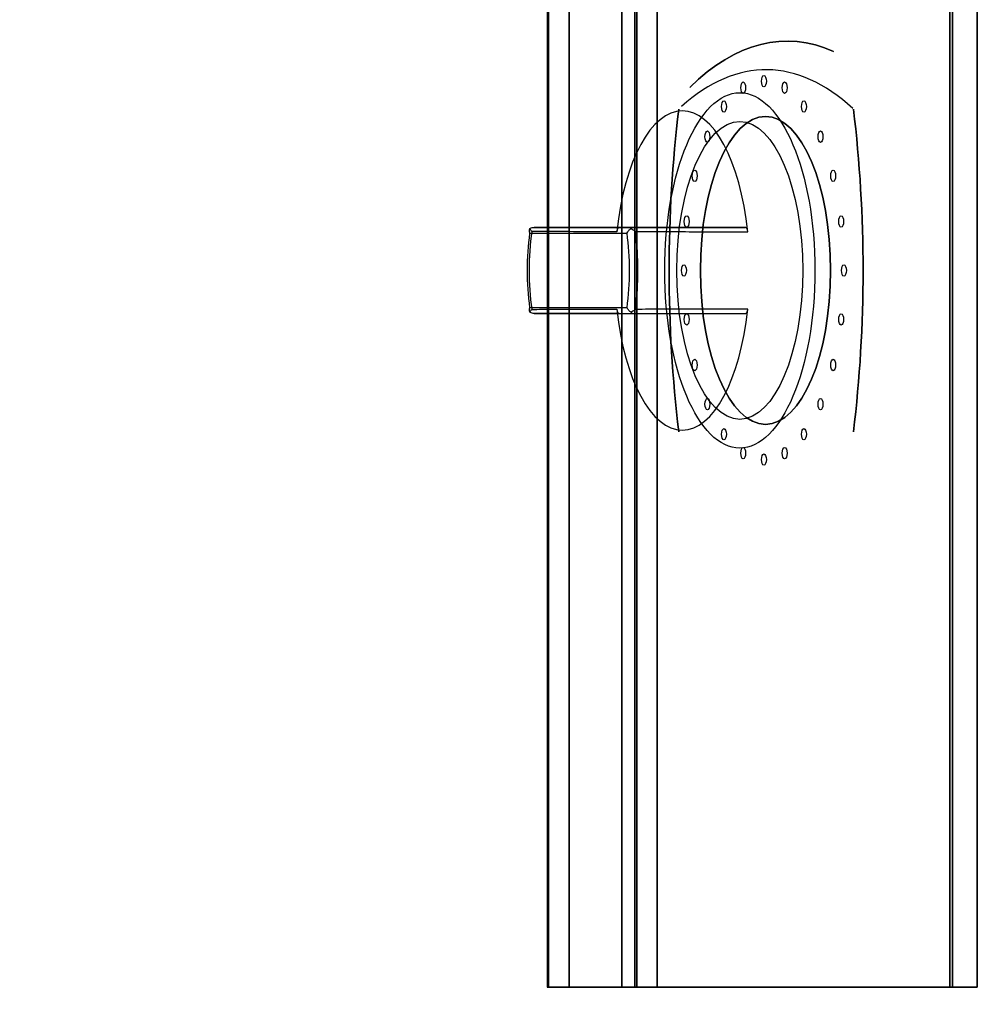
# Model space of a CAD drawing. Header units: millimetres. Extents: x -11575 to 52845, y -36266 to 23021.
# Tile 71 of 184: x 20337 to 20505, y 14213 to 14385. Entities that reach past the tile are written whole.
import ezdxf

# ---------------------------------------------------------------- set-up
doc = ezdxf.new("R2010")
doc.units = ezdxf.units.MM
doc.header["$MEASUREMENT"] = 0
doc.layers.add('GREY SCALE', color=9, linetype='Continuous', true_color=0x808080)
doc.layers.add('GREYSCALE', color=9, linetype='Continuous', lineweight=0, true_color=0x808080)
doc.layers.add('M-MEP-ELLG-TEXT', color=7, linetype='Continuous', lineweight=20)
doc.styles.add('Oswald Light', font='txt')
doc.dimstyles.new('MDS-50', dxfattribs={"dimtxt": 100, "dimasz": 100, "dimexe": 50, "dimexo": 50, "dimgap": 25, "dimtad": 1, "dimdec": 0, "dimtxsty": 'Oswald Light', "dimcen": 0, "dimdle": 1.5875, "dimazin": 0, "dimtfac": 1, "dimtdec": 0, "dimtix": 1, "dimtmove": 0, "dimatfit": 0, "dimfxl": 1, "dimfrac": 2, "dimtolj": 1, "dimarcsym": 0})

# ---------------------------------------------------------------- blocks, each defined once
blk = doc.blocks.new('FLOOR PLAN')
at = {"layer": 'GREYSCALE', "color": 0, "lineweight": -2, "ltscale": 0.25}
for p in [(20429.32, 15018.13), (20504.5, 14216.19)]:
    blk.add_line(p, (20429.32, 14216.19), dxfattribs=at)
at = {"layer": 'GREYSCALE', "color": 0, "lineweight": -2, "extrusion": (2.94688e-16, 1, -5.17558e-17)}
for p, q in [((20444.33, 14349.01, 784.98), (20427.04, 14349.01, 747.9)), ((20441.92, 14349.01, 734.75), (20463.97, 14349.01, 782.02))]:
    blk.add_line(p, q, dxfattribs=at)
at = {"layer": 'GREYSCALE', "color": 0, "lineweight": -2}
for p, q in [((20444.33, 14349.01, 784.98), (20427.04, 14349.01, 747.9)), ((20426.26, 14348.01, 748.61), (20443.29, 14348.01, 785.12)), ((20443.29, 14334.97, 785.12), (20426.26, 14334.97, 748.61)), ((20427.04, 14333.97, 747.9), (20444.33, 14333.97, 784.98))]:
    blk.add_line(p, q, dxfattribs=at)
at = {"layer": 'GREYSCALE', "color": 0, "lineweight": -2, "extrusion": (-0.906308, 2.88951e-16, 0.422618)}
for p, q in [((20441.92, 14349.01, 734.75), (20463.97, 14349.01, 782.02)), ((20426.26, 14348.01, 748.61), (20443.29, 14348.01, 785.12)), ((20443.29, 14334.97, 785.12), (20426.26, 14334.97, 748.61)), ((20441.92, 14333.97, 734.75), (20463.97, 14333.97, 782.02))]:
    blk.add_line(p, q, dxfattribs=at)
at = {"layer": 'GREYSCALE', "color": 0, "lineweight": -2, "extrusion": (-2.94688e-16, -1, 5.17558e-17)}
for p, q in [((20427.04, 14333.97, 747.9), (20444.33, 14333.97, 784.98)), ((20441.92, 14333.97, 734.75), (20463.97, 14333.97, 782.02))]:
    blk.add_line(p, q, dxfattribs=at)
at = {"layer": 'GREYSCALE', "color": 0, "lineweight": -2, "ltscale": 0.25, "extrusion": (-1.83697e-16, -1, -5.8436e-29)}
for p, q in [((20433.14, 14216.19, 879.93), (20499.67, 14216.19, 815.05)), ((20504.5, 14216.19, 902.18), (20442.35, 14216.19, 902.18)), ((20444.66, 14216.19, 692.4), (20444.66, 14216.19, 659.48)), ((20500.17, 14216.19, 812.22), (20444.98, 14216.19, 693.88)), ((20448.53, 14216.19, 655.99), (20504.5, 14216.19, 662.14)), ((20504.5, 14216.19, 662.14), (20504.5, 14216.19, 902.18))]:
    blk.add_line(p, q, dxfattribs=at)
at = {"layer": 'GREYSCALE', "color": 0, "lineweight": -2, "extrusion": (-0.906308, 2.88951e-16, 0.422618)}
for centre, radius in [((-14374.57, 9331.12, -18231.89), 1), ((-14373.44, 9322.56, -18231.89), 1), ((-14373.44, 9339.68, -18231.89), 1), ((-14341.49, 9331.12, -18227.24), 31.08), ((-14341.49, 9331.12, -18227.24), 31.08), ((-14370.14, 9314.58, -18231.89), 1), ((-14370.14, 9347.66, -18231.89), 1), ((-14341.49, 9331.12, -18232.19), 26.92), ((-14341.49, 9331.12, -18227.23), 26.04), ((-14341.49, 9331.12, -18227.23), 26.04), ((-14364.88, 9307.73, -18231.89), 1), ((-14364.88, 9354.51, -18231.89), 1), ((-14358.03, 9302.48, -18231.89), 1), ((-14358.03, 9359.77, -18231.89), 1), ((-14350.05, 9299.17, -18231.89), 1), ((-14350.05, 9363.08, -18231.89), 1), ((-14341.49, 9298.04, -18231.89), 1), ((-14341.49, 9364.2, -18231.89), 1), ((-14332.93, 9299.17, -18231.89), 1), ((-14332.93, 9363.08, -18231.89), 1), ((-14324.95, 9302.48, -18231.89), 1), ((-14324.95, 9359.77, -18231.89), 1), ((-14318.1, 9307.73, -18231.89), 1), ((-14318.1, 9354.51, -18231.89), 1), ((-14312.84, 9314.58, -18231.89), 1), ((-14312.84, 9347.66, -18231.89), 1), ((-14309.54, 9322.56, -18231.89), 1), ((-14308.41, 9331.12, -18231.89), 1), ((-14309.54, 9339.68, -18231.89), 1)]:
    blk.add_circle(centre, radius, dxfattribs=at)
at = {"layer": 'GREYSCALE', "color": 0, "lineweight": -2, "extrusion": (0.906308, -2.88951e-16, -0.422618)}
blk.add_circle((14341.49, 9331.12, 18232.19), 26.92, dxfattribs=at)
for centre, radius, start, end in [((14278.27, 9331.37, 18236.2), 103.32, 337.1764, 10.7814), ((14341.49, 9393.54, 18232.19), 102.27, 253.9912, 286.0091), ((14341.49, 9269.2, 18232.19), 102.27, 73.9909, 106.0088)]:
    blk.add_arc(centre, radius, start, end, dxfattribs=at)
at = {"layer": 'GREYSCALE', "color": 0, "lineweight": -2, "extrusion": (-0.906308, 2.88951e-16, 0.422618)}
for centre, radius, start, end in [((-14278.27, 9331.37, -18236.2), 103.32, 169.2186, 202.8236), ((-14278.27, 9331.37, -18232.19), 98.31, 158.6254, 200.8267), ((-14278.27, 9331.37, -18232.19), 98.31, 158.6254, 200.8267), ((-14341.49, 9393.54, -18232.19), 102.27, 253.9909, 286.0088), ((-14341.49, 9269.2, -18232.19), 102.27, 73.9912, 106.0091), ((-14341.49, 9331.12, -18216.15), 27.92, 103.9861, 256.0139), ((-14341.49, 9331.12, -18216.15), 27.92, 103.9861, 256.0139), ((-14341.49, 9331.12, -18196.1), 21.17, 252.0741, 287.9259), ((-14341.49, 9331.12, -18196.1), 21.17, 252.0741, 287.9259), ((-14341.49, 9331.12, -18197.1), 22.51, 252.3967, 287.6033), ((-14341.49, 9331.12, -18197.1), 22.51, 252.3967, 287.6033), ((-14341.49, 9331.12, -18196.1), 21.17, 72.0741, 107.9259), ((-14341.49, 9331.12, -18196.1), 21.17, 72.0741, 107.9259), ((-14341.49, 9331.12, -18197.1), 22.51, 72.3967, 107.6033), ((-14341.49, 9331.12, -18197.1), 22.51, 72.3967, 107.6033), ((-14341.49, 9331.12, -18216.15), 27.92, 283.9861, 76.0139), ((-14341.49, 9331.12, -18216.15), 27.92, 283.9861, 76.0139)]:
    blk.add_arc(centre, radius, start, end, dxfattribs=at)
at = {"layer": 'GREYSCALE', "color": 0, "lineweight": -2, "ltscale": 0.25, "extrusion": (1.20027e-31, -1, -1.83697e-16)}
blk.add_arc((20442.35, 889.15, -14216.19), 13.03, 90, 225, dxfattribs=at)
at = {"layer": 'GREYSCALE', "color": 0, "lineweight": -2, "ltscale": 0.25, "extrusion": (3.18439e-32, -1, -1.83697e-16)}
blk.add_arc((20448.16, 692.4, -14216.19), 3.51, 155, 180, dxfattribs=at)
at = {"layer": 'GREYSCALE', "color": 0, "lineweight": -2, "ltscale": 0.25, "extrusion": (0, -1, -1.83697e-16)}
blk.add_arc((20448.16, 659.48, -14216.19), 3.51, 180, 276, dxfattribs=at)
at = {"layer": 'GREYSCALE', "color": 0, "lineweight": -2, "ltscale": 0.25, "extrusion": (-1.21248e-32, -1, -1.83697e-16)}
blk.add_arc((20497.95, 813.29, -14216.19), 2.46, 334.2798, 45.7205, dxfattribs=at)
at = {"layer": 'GREYSCALE', "color": 0, "lineweight": -2}
for points, knots in [([(20426.3, 14348.81, 747.75), (20426.24, 14348.73, 747.86), (20426.21, 14348.64, 747.98), (20426.17, 14348.38, 748.28), (20426.19, 14348.21, 748.44), (20426.25, 14348.02, 748.59), (20426.26, 14348.01, 748.6), (20426.26, 14348.01, 748.6), (20426.26, 14348.01, 748.61), (20426.26, 14348.01, 748.61), (20426.26, 14348.01, 748.61), (20426.26, 14348.01, 748.61), (20426.26, 14348.01, 748.61), (20426.26, 14348.01, 748.61), (20426.26, 14348.01, 748.61), (20426.26, 14348.01, 748.61), (20426.26, 14348.01, 748.61), (20426.26, 14348.01, 748.61), (20426.26, 14348.01, 748.61), (20426.26, 14348.01, 748.61)], [-4.568979, -4.568979, -4.568979, -4.568979, -3.692516, -3.692516, -2.450743, -2.450743, -2.363662, -2.363662, -2.337548, -2.337548, -2.323475, -2.323475, -2.309, -2.309, -2.304181, -2.304181, -2.301314, -2.301314, -2.300178, -2.300178, -2.300178, -2.300178]), ([(20426.3, 14348.81, 747.75), (20426.24, 14348.73, 747.86), (20426.21, 14348.64, 747.98), (20426.17, 14348.38, 748.28), (20426.19, 14348.21, 748.44), (20426.25, 14348.02, 748.59), (20426.26, 14348.01, 748.6), (20426.26, 14348.01, 748.6), (20426.26, 14348.01, 748.61), (20426.26, 14348.01, 748.61), (20426.26, 14348.01, 748.61), (20426.26, 14348.01, 748.61), (20426.26, 14348.01, 748.61), (20426.26, 14348.01, 748.61), (20426.26, 14348.01, 748.61), (20426.26, 14348.01, 748.61), (20426.26, 14348.01, 748.61), (20426.26, 14348.01, 748.61), (20426.26, 14348.01, 748.61), (20426.26, 14348.01, 748.61)], [-4.568979, -4.568979, -4.568979, -4.568979, -3.692516, -3.692516, -2.450743, -2.450743, -2.363662, -2.363662, -2.337548, -2.337548, -2.323475, -2.323475, -2.309, -2.309, -2.304181, -2.304181, -2.301314, -2.301314, -2.300178, -2.300178, -2.300178, -2.300178]), ([(20426.3, 14348.81, 747.75), (20426.31, 14348.82, 747.75), (20426.33, 14348.82, 747.75), (20426.36, 14348.84, 747.76), (20426.37, 14348.85, 747.76), (20426.48, 14348.9, 747.78), (20426.59, 14348.94, 747.8), (20426.81, 14349, 747.85), (20426.92, 14349.01, 747.87), (20427.04, 14349.01, 747.9), (20427.04, 14349.01, 747.9), (20427.04, 14349.01, 747.9)], [0.6841371, 0.6841371, 0.6841371, 0.6841371, 0.7321349, 0.7321349, 0.7784099, 0.7784099, 1.1160869, 1.1160869, 1.4632126, 1.4632126, 1.4649667, 1.4649667, 1.4649667, 1.4649667]), ([(20426.3, 14348.81, 747.75), (20426.31, 14348.82, 747.75), (20426.33, 14348.82, 747.75), (20426.36, 14348.84, 747.76), (20426.37, 14348.85, 747.76), (20426.48, 14348.9, 747.78), (20426.59, 14348.94, 747.8), (20426.81, 14349, 747.85), (20426.92, 14349.01, 747.87), (20427.04, 14349.01, 747.9), (20427.04, 14349.01, 747.9), (20427.04, 14349.01, 747.9)], [0.6841371, 0.6841371, 0.6841371, 0.6841371, 0.7321349, 0.7321349, 0.7784099, 0.7784099, 1.1160869, 1.1160869, 1.4632126, 1.4632126, 1.4649667, 1.4649667, 1.4649667, 1.4649667]), ([(20426.61, 14348.3, 746.99), (20426.61, 14348.3, 746.99), (20426.61, 14348.3, 746.99), (20426.61, 14348.3, 747), (20426.61, 14348.3, 747), (20426.61, 14348.3, 747), (20426.61, 14348.3, 747), (20426.61, 14348.3, 747), (20426.61, 14348.3, 747), (20426.61, 14348.31, 747), (20426.61, 14348.31, 747), (20426.61, 14348.31, 747), (20426.6, 14348.32, 747.01), (20426.6, 14348.33, 747.02), (20426.59, 14348.34, 747.03), (20426.58, 14348.36, 747.05), (20426.57, 14348.37, 747.07), (20426.53, 14348.42, 747.12), (20426.51, 14348.45, 747.16), (20426.46, 14348.53, 747.27), (20426.42, 14348.59, 747.35), (20426.35, 14348.7, 747.53), (20426.32, 14348.76, 747.64), (20426.3, 14348.81, 747.75)], [0, 0, 0, 0, 0.0007562, 0.0007562, 0.0015191, 0.0015191, 0.003065, 0.003065, 0.0062678, 0.0062678, 0.0131942, 0.0131942, 0.027317, 0.027317, 0.0517791, 0.0517791, 0.0965418, 0.0965418, 0.1826488, 0.1826488, 0.3519012, 0.3519012, 0.5581583, 0.5581583, 0.5581583, 0.5581583]), ([(20426.61, 14348.3, 746.99), (20426.61, 14348.3, 746.99), (20426.61, 14348.3, 746.99), (20426.61, 14348.3, 747), (20426.61, 14348.3, 747), (20426.61, 14348.3, 747), (20426.61, 14348.3, 747), (20426.61, 14348.3, 747), (20426.61, 14348.3, 747), (20426.61, 14348.31, 747), (20426.61, 14348.31, 747), (20426.61, 14348.31, 747), (20426.6, 14348.32, 747.01), (20426.6, 14348.33, 747.02), (20426.59, 14348.34, 747.03), (20426.58, 14348.36, 747.05), (20426.57, 14348.37, 747.07), (20426.53, 14348.42, 747.12), (20426.51, 14348.45, 747.16), (20426.46, 14348.53, 747.27), (20426.42, 14348.59, 747.35), (20426.35, 14348.7, 747.53), (20426.32, 14348.76, 747.64), (20426.3, 14348.81, 747.75)], [0, 0, 0, 0, 0.0007562, 0.0007562, 0.0015191, 0.0015191, 0.003065, 0.003065, 0.0062678, 0.0062678, 0.0131942, 0.0131942, 0.027317, 0.027317, 0.0517791, 0.0517791, 0.0965418, 0.0965418, 0.1826488, 0.1826488, 0.3519012, 0.3519012, 0.5581583, 0.5581583, 0.5581583, 0.5581583]), ([(20427.04, 14349.01, 747.9), (20428.29, 14349.01, 746.78), (20429.55, 14349.01, 745.67), (20432.47, 14349.01, 743.08), (20434.13, 14349.01, 741.62), (20436.83, 14349.01, 739.23), (20437.87, 14349.01, 738.32), (20439.43, 14349.01, 736.95), (20439.95, 14349.01, 736.49), (20440.95, 14349.01, 735.61), (20441.44, 14349.01, 735.18), (20441.92, 14349.01, 734.75)], [0.767144, 0.767144, 0.767144, 0.767144, 5.800119, 5.800119, 12.428827, 12.428827, 16.57177, 16.57177, 18.643241, 18.643241, 20.57812, 20.57812, 20.57812, 20.57812]), ([(20427.04, 14349.01, 747.9), (20428.29, 14349.01, 746.78), (20429.55, 14349.01, 745.67), (20432.47, 14349.01, 743.08), (20434.13, 14349.01, 741.62), (20436.83, 14349.01, 739.23), (20437.87, 14349.01, 738.32), (20439.43, 14349.01, 736.95), (20439.95, 14349.01, 736.49), (20440.95, 14349.01, 735.61), (20441.44, 14349.01, 735.18), (20441.92, 14349.01, 734.75)], [0.767144, 0.767144, 0.767144, 0.767144, 5.800119, 5.800119, 12.428827, 12.428827, 16.57177, 16.57177, 18.643241, 18.643241, 20.57812, 20.57812, 20.57812, 20.57812]), ([(20441.92, 14349.01, 734.75), (20441.88, 14349.01, 734.66), (20441.84, 14348.99, 734.57), (20441.76, 14348.94, 734.4), (20441.72, 14348.9, 734.31), (20441.63, 14348.78, 734.13), (20441.59, 14348.69, 734.05), (20441.53, 14348.48, 733.91), (20441.5, 14348.36, 733.86), (20441.49, 14348.24, 733.83)], [0, 0, 0, 0, 0.299964, 0.299964, 0.59828, 0.59828, 0.9918, 0.9918, 1.371361, 1.371361, 1.371361, 1.371361]), ([(20441.92, 14349.01, 734.75), (20441.88, 14349.01, 734.66), (20441.84, 14348.99, 734.57), (20441.76, 14348.94, 734.4), (20441.72, 14348.9, 734.31), (20441.63, 14348.78, 734.13), (20441.59, 14348.69, 734.05), (20441.53, 14348.48, 733.91), (20441.5, 14348.36, 733.86), (20441.49, 14348.24, 733.83)], [0, 0, 0, 0, 0.299964, 0.299964, 0.59828, 0.59828, 0.9918, 0.9918, 1.371361, 1.371361, 1.371361, 1.371361]), ([(20443.29, 14348.01, 785.12), (20443.29, 14348.01, 785.12), (20443.29, 14348.01, 785.12), (20443.29, 14348.01, 785.12), (20443.29, 14348.01, 785.12), (20443.29, 14348.01, 785.12), (20443.29, 14348.01, 785.12), (20443.29, 14348.01, 785.12), (20443.29, 14348.01, 785.12), (20443.29, 14348.01, 785.12), (20443.29, 14348.01, 785.12), (20443.29, 14348.02, 785.12), (20443.3, 14348.05, 785.15), (20443.36, 14348.18, 785.26), (20443.42, 14348.29, 785.33), (20443.6, 14348.51, 785.49), (20443.72, 14348.64, 785.56), (20443.9, 14348.76, 785.62), (20443.94, 14348.79, 785.63), (20443.97, 14348.81, 785.64)], [-2.013428, -2.013428, -2.013428, -2.013428, -2.012552, -2.012552, -2.009969, -2.009969, -2.005723, -2.005723, -1.993988, -1.993988, -1.958227, -1.958227, -1.803737, -1.803737, -1.39494, -1.39494, -0.837587, -0.837587, -0.714094, -0.714094, -0.714094, -0.714094]), ([(20443.29, 14348.01, 785.12), (20443.29, 14348.01, 785.12), (20443.29, 14348.01, 785.12), (20443.29, 14348.01, 785.12), (20443.29, 14348.01, 785.12), (20443.29, 14348.01, 785.12), (20443.29, 14348.01, 785.12), (20443.29, 14348.01, 785.12), (20443.29, 14348.01, 785.12), (20443.29, 14348.01, 785.12), (20443.29, 14348.01, 785.12), (20443.29, 14348.02, 785.12), (20443.3, 14348.05, 785.15), (20443.36, 14348.18, 785.26), (20443.42, 14348.29, 785.33), (20443.6, 14348.51, 785.49), (20443.72, 14348.64, 785.56), (20443.9, 14348.76, 785.62), (20443.94, 14348.79, 785.63), (20443.97, 14348.81, 785.64)], [-2.013428, -2.013428, -2.013428, -2.013428, -2.012552, -2.012552, -2.009969, -2.009969, -2.005723, -2.005723, -1.993988, -1.993988, -1.958227, -1.958227, -1.803737, -1.803737, -1.39494, -1.39494, -0.837587, -0.837587, -0.714094, -0.714094, -0.714094, -0.714094]), ([(20444.33, 14349.01, 784.98), (20444.33, 14349.01, 784.98), (20444.33, 14349.01, 784.98), (20444.27, 14349.01, 785.08), (20444.21, 14348.99, 785.19), (20444.11, 14348.94, 785.39), (20444.05, 14348.9, 785.48), (20443.99, 14348.84, 785.6), (20443.98, 14348.82, 785.62), (20443.97, 14348.81, 785.64)], [-0.0017633, -0.0017633, -0.0017633, -0.0017633, 0, 0, 0.3544407, 0.3544407, 0.6989598, 0.6989598, 0.783168, 0.783168, 0.783168, 0.783168]), ([(20444.33, 14349.01, 784.98), (20444.33, 14349.01, 784.98), (20444.33, 14349.01, 784.98), (20444.27, 14349.01, 785.08), (20444.21, 14348.99, 785.19), (20444.11, 14348.94, 785.39), (20444.05, 14348.9, 785.48), (20443.99, 14348.84, 785.6), (20443.98, 14348.82, 785.62), (20443.97, 14348.81, 785.64)], [-0.0017633, -0.0017633, -0.0017633, -0.0017633, 0, 0, 0.3544407, 0.3544407, 0.6989598, 0.6989598, 0.783168, 0.783168, 0.783168, 0.783168]), ([(20443.97, 14348.81, 785.64), (20444.04, 14348.77, 785.67), (20444.11, 14348.74, 785.71), (20444.27, 14348.64, 785.78), (20444.37, 14348.57, 785.81), (20444.52, 14348.48, 785.84), (20444.57, 14348.44, 785.85), (20444.64, 14348.39, 785.87), (20444.67, 14348.37, 785.87), (20444.7, 14348.34, 785.88), (20444.71, 14348.33, 785.88), (20444.73, 14348.32, 785.88), (20444.73, 14348.32, 785.88), (20444.74, 14348.31, 785.88), (20444.74, 14348.31, 785.88), (20444.74, 14348.3, 785.88), (20444.74, 14348.3, 785.88), (20444.74, 14348.3, 785.88)], [0.8289705, 0.8289705, 0.8289705, 0.8289705, 1.0570419, 1.0570419, 1.3691091, 1.3691091, 1.5284326, 1.5284326, 1.6112916, 1.6112916, 1.6500585, 1.6500585, 1.6707993, 1.6707993, 1.6821461, 1.6821461, 1.694108, 1.694108, 1.694108, 1.694108]), ([(20443.97, 14348.81, 785.64), (20444.04, 14348.77, 785.67), (20444.11, 14348.74, 785.71), (20444.27, 14348.64, 785.78), (20444.37, 14348.57, 785.81), (20444.52, 14348.48, 785.84), (20444.57, 14348.44, 785.85), (20444.64, 14348.39, 785.87), (20444.67, 14348.37, 785.87), (20444.7, 14348.34, 785.88), (20444.71, 14348.33, 785.88), (20444.73, 14348.32, 785.88), (20444.73, 14348.32, 785.88), (20444.74, 14348.31, 785.88), (20444.74, 14348.31, 785.88), (20444.74, 14348.3, 785.88), (20444.74, 14348.3, 785.88), (20444.74, 14348.3, 785.88)], [0.8289705, 0.8289705, 0.8289705, 0.8289705, 1.0570419, 1.0570419, 1.3691091, 1.3691091, 1.5284326, 1.5284326, 1.6112916, 1.6112916, 1.6500585, 1.6500585, 1.6707993, 1.6707993, 1.6821461, 1.6821461, 1.694108, 1.694108, 1.694108, 1.694108]), ([(20463.97, 14349.01, 782.02), (20462.64, 14349.01, 782.23), (20461.32, 14349.01, 782.43), (20459.31, 14349.01, 782.73), (20458.63, 14349.01, 782.84), (20456.85, 14349.01, 783.11), (20455.75, 14349.01, 783.27), (20452.91, 14349.01, 783.7), (20451.15, 14349.01, 783.96), (20447.71, 14349.01, 784.48), (20446.02, 14349.01, 784.73), (20444.33, 14349.01, 784.98)], [12.565421, 12.565421, 12.565421, 12.565421, 16.570697, 16.570697, 18.642034, 18.642034, 21.956173, 21.956173, 27.258796, 27.258796, 32.376399, 32.376399, 32.376399, 32.376399]), ([(20463.97, 14349.01, 782.02), (20462.64, 14349.01, 782.23), (20461.32, 14349.01, 782.43), (20459.31, 14349.01, 782.73), (20458.63, 14349.01, 782.84), (20456.85, 14349.01, 783.11), (20455.75, 14349.01, 783.27), (20452.91, 14349.01, 783.7), (20451.15, 14349.01, 783.96), (20447.71, 14349.01, 784.48), (20446.02, 14349.01, 784.73), (20444.33, 14349.01, 784.98)], [12.565421, 12.565421, 12.565421, 12.565421, 16.570697, 16.570697, 18.642034, 18.642034, 21.956173, 21.956173, 27.258796, 27.258796, 32.376399, 32.376399, 32.376399, 32.376399]), ([(20464.39, 14348.24, 782.95), (20464.39, 14348.33, 782.93), (20464.37, 14348.41, 782.9), (20464.33, 14348.56, 782.82), (20464.31, 14348.64, 782.77), (20464.24, 14348.8, 782.62), (20464.19, 14348.87, 782.51), (20464.08, 14348.98, 782.28), (20464.02, 14349.01, 782.15), (20463.97, 14349.01, 782.02)], [0, 0, 0, 0, 0.267044, 0.267044, 0.536426, 0.536426, 0.950116, 0.950116, 1.373248, 1.373248, 1.373248, 1.373248]), ([(20464.39, 14348.24, 782.95), (20464.39, 14348.33, 782.93), (20464.37, 14348.41, 782.9), (20464.33, 14348.56, 782.82), (20464.31, 14348.64, 782.77), (20464.24, 14348.8, 782.62), (20464.19, 14348.87, 782.51), (20464.08, 14348.98, 782.28), (20464.02, 14349.01, 782.15), (20463.97, 14349.01, 782.02)], [0, 0, 0, 0, 0.267044, 0.267044, 0.536426, 0.536426, 0.950116, 0.950116, 1.373248, 1.373248, 1.373248, 1.373248]), ([(20441.49, 14348.24, 733.83), (20440.94, 14348.24, 734.32), (20440.38, 14348.24, 734.81), (20439.3, 14348.25, 735.76), (20438.78, 14348.25, 736.22), (20437.23, 14348.25, 737.59), (20436.19, 14348.26, 738.51), (20433.49, 14348.27, 740.89), (20431.83, 14348.27, 742.36), (20428.98, 14348.29, 744.88), (20427.8, 14348.29, 745.94), (20426.61, 14348.3, 746.99)], [-20.862973, -20.862973, -20.862973, -20.862973, -18.643241, -18.643241, -16.57177, -16.57177, -12.428827, -12.428827, -5.800119, -5.800119, -1.046163, -1.046163, -1.046163, -1.046163]), ([(20441.49, 14348.24, 733.83), (20440.94, 14348.24, 734.32), (20440.38, 14348.24, 734.81), (20439.3, 14348.25, 735.76), (20438.78, 14348.25, 736.22), (20437.23, 14348.25, 737.59), (20436.19, 14348.26, 738.51), (20433.49, 14348.27, 740.89), (20431.83, 14348.27, 742.36), (20428.98, 14348.29, 744.88), (20427.8, 14348.29, 745.94), (20426.61, 14348.3, 746.99)], [-20.862973, -20.862973, -20.862973, -20.862973, -18.643241, -18.643241, -16.57177, -16.57177, -12.428827, -12.428827, -5.800119, -5.800119, -1.046163, -1.046163, -1.046163, -1.046163]), ([(20444.74, 14348.3, 785.88), (20446.34, 14348.29, 785.65), (20447.94, 14348.29, 785.41), (20451.3, 14348.28, 784.92), (20453.05, 14348.27, 784.66), (20455.9, 14348.26, 784.23), (20456.99, 14348.26, 784.06), (20458.77, 14348.25, 783.8), (20459.46, 14348.25, 783.69), (20461.51, 14348.25, 783.38), (20462.88, 14348.24, 783.18), (20464.3, 14348.24, 782.96), (20464.35, 14348.24, 782.95), (20464.39, 14348.24, 782.95)], [-32.09738, -32.09738, -32.09738, -32.09738, -27.258796, -27.258796, -21.956173, -21.956173, -18.642034, -18.642034, -16.570697, -16.570697, -12.428022, -12.428022, -12.280567, -12.280567, -12.280567, -12.280567]), ([(20444.74, 14348.3, 785.88), (20446.34, 14348.29, 785.65), (20447.94, 14348.29, 785.41), (20451.3, 14348.28, 784.92), (20453.05, 14348.27, 784.66), (20455.9, 14348.26, 784.23), (20456.99, 14348.26, 784.06), (20458.77, 14348.25, 783.8), (20459.46, 14348.25, 783.69), (20461.51, 14348.25, 783.38), (20462.88, 14348.24, 783.18), (20464.3, 14348.24, 782.96), (20464.35, 14348.24, 782.95), (20464.39, 14348.24, 782.95)], [-32.09738, -32.09738, -32.09738, -32.09738, -27.258796, -27.258796, -21.956173, -21.956173, -18.642034, -18.642034, -16.570697, -16.570697, -12.428022, -12.428022, -12.280567, -12.280567, -12.280567, -12.280567]), ([(20426.26, 14334.97, 748.61), (20426.26, 14334.97, 748.61), (20426.26, 14334.97, 748.61), (20426.26, 14334.97, 748.61), (20426.26, 14334.97, 748.61), (20426.26, 14334.97, 748.61), (20426.26, 14334.97, 748.61), (20426.26, 14334.97, 748.61), (20426.26, 14334.97, 748.61), (20426.26, 14334.97, 748.61), (20426.26, 14334.97, 748.61), (20426.26, 14334.96, 748.6), (20426.25, 14334.94, 748.57), (20426.2, 14334.8, 748.45), (20426.18, 14334.7, 748.36), (20426.18, 14334.47, 748.13), (20426.2, 14334.34, 747.99), (20426.27, 14334.22, 747.81), (20426.29, 14334.19, 747.78), (20426.3, 14334.17, 747.75)], [-2.013835, -2.013835, -2.013835, -2.013835, -2.012593, -2.012593, -2.009935, -2.009935, -2.006101, -2.006101, -1.99429, -1.99429, -1.958405, -1.958405, -1.803523, -1.803523, -1.394904, -1.394904, -0.837569, -0.837569, -0.714146, -0.714146, -0.714146, -0.714146]), ([(20426.26, 14334.97, 748.61), (20426.26, 14334.97, 748.61), (20426.26, 14334.97, 748.61), (20426.26, 14334.97, 748.61), (20426.26, 14334.97, 748.61), (20426.26, 14334.97, 748.61), (20426.26, 14334.97, 748.61), (20426.26, 14334.97, 748.61), (20426.26, 14334.97, 748.61), (20426.26, 14334.97, 748.61), (20426.26, 14334.97, 748.61), (20426.26, 14334.96, 748.6), (20426.25, 14334.94, 748.57), (20426.2, 14334.8, 748.45), (20426.18, 14334.7, 748.36), (20426.18, 14334.47, 748.13), (20426.2, 14334.34, 747.99), (20426.27, 14334.22, 747.81), (20426.29, 14334.19, 747.78), (20426.3, 14334.17, 747.75)], [-2.013835, -2.013835, -2.013835, -2.013835, -2.012593, -2.012593, -2.009935, -2.009935, -2.006101, -2.006101, -1.99429, -1.99429, -1.958405, -1.958405, -1.803523, -1.803523, -1.394904, -1.394904, -0.837569, -0.837569, -0.714146, -0.714146, -0.714146, -0.714146]), ([(20426.3, 14334.17, 747.75), (20426.32, 14334.21, 747.67), (20426.34, 14334.25, 747.6), (20426.39, 14334.34, 747.42), (20426.43, 14334.41, 747.33), (20426.49, 14334.5, 747.19), (20426.52, 14334.54, 747.15), (20426.56, 14334.59, 747.08), (20426.57, 14334.61, 747.06), (20426.59, 14334.64, 747.03), (20426.59, 14334.65, 747.02), (20426.6, 14334.66, 747.01), (20426.6, 14334.66, 747.01), (20426.61, 14334.67, 747), (20426.61, 14334.67, 747), (20426.61, 14334.68, 747), (20426.61, 14334.68, 747), (20426.61, 14334.68, 746.99)], [0.8289705, 0.8289705, 0.8289705, 0.8289705, 1.0570419, 1.0570419, 1.3691091, 1.3691091, 1.5284326, 1.5284326, 1.6112916, 1.6112916, 1.6500585, 1.6500585, 1.6707993, 1.6707993, 1.6821461, 1.6821461, 1.694108, 1.694108, 1.694108, 1.694108]), ([(20426.3, 14334.17, 747.75), (20426.32, 14334.21, 747.67), (20426.34, 14334.25, 747.6), (20426.39, 14334.34, 747.42), (20426.43, 14334.41, 747.33), (20426.49, 14334.5, 747.19), (20426.52, 14334.54, 747.15), (20426.56, 14334.59, 747.08), (20426.57, 14334.61, 747.06), (20426.59, 14334.64, 747.03), (20426.59, 14334.65, 747.02), (20426.6, 14334.66, 747.01), (20426.6, 14334.66, 747.01), (20426.61, 14334.67, 747), (20426.61, 14334.67, 747), (20426.61, 14334.68, 747), (20426.61, 14334.68, 747), (20426.61, 14334.68, 746.99)], [0.8289705, 0.8289705, 0.8289705, 0.8289705, 1.0570419, 1.0570419, 1.3691091, 1.3691091, 1.5284326, 1.5284326, 1.6112916, 1.6112916, 1.6500585, 1.6500585, 1.6707993, 1.6707993, 1.6821461, 1.6821461, 1.694108, 1.694108, 1.694108, 1.694108]), ([(20427.04, 14333.97, 747.9), (20427.04, 14333.97, 747.9), (20427.04, 14333.97, 747.9), (20426.92, 14333.97, 747.87), (20426.8, 14333.99, 747.85), (20426.58, 14334.04, 747.8), (20426.47, 14334.08, 747.78), (20426.35, 14334.14, 747.76), (20426.32, 14334.16, 747.75), (20426.3, 14334.17, 747.75)], [-0.0017633, -0.0017633, -0.0017633, -0.0017633, 0, 0, 0.3544407, 0.3544407, 0.6989598, 0.6989598, 0.783168, 0.783168, 0.783168, 0.783168]), ([(20427.04, 14333.97, 747.9), (20427.04, 14333.97, 747.9), (20427.04, 14333.97, 747.9), (20426.92, 14333.97, 747.87), (20426.8, 14333.99, 747.85), (20426.58, 14334.04, 747.8), (20426.47, 14334.08, 747.78), (20426.35, 14334.14, 747.76), (20426.32, 14334.16, 747.75), (20426.3, 14334.17, 747.75)], [-0.0017633, -0.0017633, -0.0017633, -0.0017633, 0, 0, 0.3544407, 0.3544407, 0.6989598, 0.6989598, 0.783168, 0.783168, 0.783168, 0.783168]), ([(20426.61, 14334.68, 746.99), (20427.82, 14334.69, 745.92), (20429.03, 14334.69, 744.85), (20431.56, 14334.71, 742.6), (20432.89, 14334.71, 741.42), (20435.05, 14334.72, 739.52), (20435.88, 14334.72, 738.78), (20437.23, 14334.73, 737.59), (20437.74, 14334.73, 737.13), (20439.3, 14334.73, 735.76), (20440.34, 14334.74, 734.84), (20441.42, 14334.74, 733.9), (20441.45, 14334.74, 733.86), (20441.49, 14334.74, 733.83)], [-32.09738, -32.09738, -32.09738, -32.09738, -27.260564, -27.260564, -21.957597, -21.957597, -18.643243, -18.643243, -16.571772, -16.571772, -12.428829, -12.428829, -12.280567, -12.280567, -12.280567, -12.280567]), ([(20426.61, 14334.68, 746.99), (20427.82, 14334.69, 745.92), (20429.03, 14334.69, 744.85), (20431.56, 14334.71, 742.6), (20432.89, 14334.71, 741.42), (20435.05, 14334.72, 739.52), (20435.88, 14334.72, 738.78), (20437.23, 14334.73, 737.59), (20437.74, 14334.73, 737.13), (20439.3, 14334.73, 735.76), (20440.34, 14334.74, 734.84), (20441.42, 14334.74, 733.9), (20441.45, 14334.74, 733.86), (20441.49, 14334.74, 733.83)], [-32.09738, -32.09738, -32.09738, -32.09738, -27.260564, -27.260564, -21.957597, -21.957597, -18.643243, -18.643243, -16.571772, -16.571772, -12.428829, -12.428829, -12.280567, -12.280567, -12.280567, -12.280567]), ([(20441.92, 14333.97, 734.75), (20440.92, 14333.97, 735.64), (20439.91, 14333.97, 736.52), (20438.39, 14333.97, 737.86), (20437.87, 14333.97, 738.32), (20436.52, 14333.97, 739.51), (20435.69, 14333.97, 740.24), (20433.53, 14333.97, 742.15), (20432.2, 14333.97, 743.32), (20429.59, 14333.97, 745.63), (20428.31, 14333.97, 746.76), (20427.04, 14333.97, 747.9)], [12.565421, 12.565421, 12.565421, 12.565421, 16.571772, 16.571772, 18.643243, 18.643243, 21.957597, 21.957597, 27.260564, 27.260564, 32.376399, 32.376399, 32.376399, 32.376399]), ([(20441.92, 14333.97, 734.75), (20440.92, 14333.97, 735.64), (20439.91, 14333.97, 736.52), (20438.39, 14333.97, 737.86), (20437.87, 14333.97, 738.32), (20436.52, 14333.97, 739.51), (20435.69, 14333.97, 740.24), (20433.53, 14333.97, 742.15), (20432.2, 14333.97, 743.32), (20429.59, 14333.97, 745.63), (20428.31, 14333.97, 746.76), (20427.04, 14333.97, 747.9)], [12.565421, 12.565421, 12.565421, 12.565421, 16.571772, 16.571772, 18.643243, 18.643243, 21.957597, 21.957597, 27.260564, 27.260564, 32.376399, 32.376399, 32.376399, 32.376399]), ([(20441.49, 14334.74, 733.83), (20441.5, 14334.66, 733.85), (20441.52, 14334.57, 733.88), (20441.55, 14334.42, 733.96), (20441.58, 14334.34, 734.01), (20441.64, 14334.18, 734.16), (20441.69, 14334.11, 734.26), (20441.8, 14334, 734.5), (20441.86, 14333.97, 734.62), (20441.92, 14333.97, 734.75)], [0, 0, 0, 0, 0.267044, 0.267044, 0.536426, 0.536426, 0.950116, 0.950116, 1.373248, 1.373248, 1.373248, 1.373248]), ([(20441.49, 14334.74, 733.83), (20441.5, 14334.66, 733.85), (20441.52, 14334.57, 733.88), (20441.55, 14334.42, 733.96), (20441.58, 14334.34, 734.01), (20441.64, 14334.18, 734.16), (20441.69, 14334.11, 734.26), (20441.8, 14334, 734.5), (20441.86, 14333.97, 734.62), (20441.92, 14333.97, 734.75)], [0, 0, 0, 0, 0.267044, 0.267044, 0.536426, 0.536426, 0.950116, 0.950116, 1.373248, 1.373248, 1.373248, 1.373248]), ([(20443.97, 14334.17, 785.64), (20443.84, 14334.25, 785.61), (20443.72, 14334.35, 785.56), (20443.47, 14334.61, 785.39), (20443.36, 14334.79, 785.27), (20443.29, 14334.96, 785.13), (20443.29, 14334.97, 785.12), (20443.29, 14334.97, 785.12), (20443.29, 14334.97, 785.12), (20443.29, 14334.97, 785.12), (20443.29, 14334.97, 785.12), (20443.29, 14334.97, 785.12), (20443.29, 14334.97, 785.12), (20443.29, 14334.97, 785.12), (20443.29, 14334.97, 785.12), (20443.29, 14334.97, 785.12), (20443.29, 14334.97, 785.12), (20443.29, 14334.97, 785.12), (20443.29, 14334.97, 785.12), (20443.29, 14334.97, 785.12)], [-8.44556, -8.44556, -8.44556, -8.44556, -6.098348, -6.098348, -2.65729, -2.65729, -2.449125, -2.449125, -2.390397, -2.390397, -2.362772, -2.362772, -2.346928, -2.346928, -2.336306, -2.336306, -2.331244, -2.331244, -2.327246, -2.327246, -2.327246, -2.327246]), ([(20443.97, 14334.17, 785.64), (20443.84, 14334.25, 785.61), (20443.72, 14334.35, 785.56), (20443.47, 14334.61, 785.39), (20443.36, 14334.79, 785.27), (20443.29, 14334.96, 785.13), (20443.29, 14334.97, 785.12), (20443.29, 14334.97, 785.12), (20443.29, 14334.97, 785.12), (20443.29, 14334.97, 785.12), (20443.29, 14334.97, 785.12), (20443.29, 14334.97, 785.12), (20443.29, 14334.97, 785.12), (20443.29, 14334.97, 785.12), (20443.29, 14334.97, 785.12), (20443.29, 14334.97, 785.12), (20443.29, 14334.97, 785.12), (20443.29, 14334.97, 785.12), (20443.29, 14334.97, 785.12), (20443.29, 14334.97, 785.12)], [-8.44556, -8.44556, -8.44556, -8.44556, -6.098348, -6.098348, -2.65729, -2.65729, -2.449125, -2.449125, -2.390397, -2.390397, -2.362772, -2.362772, -2.346928, -2.346928, -2.336306, -2.336306, -2.331244, -2.331244, -2.327246, -2.327246, -2.327246, -2.327246]), ([(20444.74, 14334.68, 785.88), (20444.74, 14334.68, 785.88), (20444.74, 14334.68, 785.88), (20444.74, 14334.68, 785.88), (20444.74, 14334.68, 785.88), (20444.74, 14334.68, 785.88), (20444.74, 14334.68, 785.88), (20444.74, 14334.68, 785.88), (20444.74, 14334.68, 785.88), (20444.74, 14334.68, 785.88), (20444.74, 14334.67, 785.88), (20444.74, 14334.67, 785.88), (20444.73, 14334.66, 785.88), (20444.72, 14334.65, 785.88), (20444.71, 14334.64, 785.88), (20444.68, 14334.62, 785.87), (20444.66, 14334.61, 785.87), (20444.6, 14334.56, 785.86), (20444.56, 14334.53, 785.85), (20444.43, 14334.45, 785.83), (20444.35, 14334.39, 785.8), (20444.17, 14334.28, 785.74), (20444.07, 14334.22, 785.69), (20443.97, 14334.17, 785.64)], [0, 0, 0, 0, 0.0007562, 0.0007562, 0.0015191, 0.0015191, 0.003065, 0.003065, 0.0062678, 0.0062678, 0.0131943, 0.0131943, 0.027317, 0.027317, 0.0517792, 0.0517792, 0.096542, 0.096542, 0.1826491, 0.1826491, 0.3519018, 0.3519018, 0.5581592, 0.5581592, 0.5581592, 0.5581592]), ([(20444.74, 14334.68, 785.88), (20444.74, 14334.68, 785.88), (20444.74, 14334.68, 785.88), (20444.74, 14334.68, 785.88), (20444.74, 14334.68, 785.88), (20444.74, 14334.68, 785.88), (20444.74, 14334.68, 785.88), (20444.74, 14334.68, 785.88), (20444.74, 14334.68, 785.88), (20444.74, 14334.68, 785.88), (20444.74, 14334.67, 785.88), (20444.74, 14334.67, 785.88), (20444.73, 14334.66, 785.88), (20444.72, 14334.65, 785.88), (20444.71, 14334.64, 785.88), (20444.68, 14334.62, 785.87), (20444.66, 14334.61, 785.87), (20444.6, 14334.56, 785.86), (20444.56, 14334.53, 785.85), (20444.43, 14334.45, 785.83), (20444.35, 14334.39, 785.8), (20444.17, 14334.28, 785.74), (20444.07, 14334.22, 785.69), (20443.97, 14334.17, 785.64)], [0, 0, 0, 0, 0.0007562, 0.0007562, 0.0015191, 0.0015191, 0.003065, 0.003065, 0.0062678, 0.0062678, 0.0131943, 0.0131943, 0.027317, 0.027317, 0.0517792, 0.0517792, 0.096542, 0.096542, 0.1826491, 0.1826491, 0.3519018, 0.3519018, 0.5581592, 0.5581592, 0.5581592, 0.5581592]), ([(20443.97, 14334.17, 785.64), (20443.98, 14334.16, 785.63), (20443.98, 14334.16, 785.61), (20444, 14334.14, 785.59), (20444, 14334.13, 785.58), (20444.06, 14334.08, 785.48), (20444.11, 14334.04, 785.38), (20444.22, 14333.99, 785.18), (20444.27, 14333.97, 785.08), (20444.33, 14333.97, 784.98), (20444.33, 14333.97, 784.98), (20444.33, 14333.97, 784.98)], [0.6841371, 0.6841371, 0.6841371, 0.6841371, 0.7321349, 0.7321349, 0.7784099, 0.7784099, 1.1160869, 1.1160869, 1.4632126, 1.4632126, 1.4649667, 1.4649667, 1.4649667, 1.4649667]), ([(20443.97, 14334.17, 785.64), (20443.98, 14334.16, 785.63), (20443.98, 14334.16, 785.61), (20444, 14334.14, 785.59), (20444, 14334.13, 785.58), (20444.06, 14334.08, 785.48), (20444.11, 14334.04, 785.38), (20444.22, 14333.99, 785.18), (20444.27, 14333.97, 785.08), (20444.33, 14333.97, 784.98), (20444.33, 14333.97, 784.98), (20444.33, 14333.97, 784.98)], [0.6841371, 0.6841371, 0.6841371, 0.6841371, 0.7321349, 0.7321349, 0.7784099, 0.7784099, 1.1160869, 1.1160869, 1.4632126, 1.4632126, 1.4649667, 1.4649667, 1.4649667, 1.4649667]), ([(20444.33, 14333.97, 784.98), (20445.99, 14333.97, 784.73), (20447.65, 14333.97, 784.48), (20451.51, 14333.97, 783.91), (20453.7, 14333.97, 783.58), (20457.26, 14333.97, 783.04), (20458.63, 14333.97, 782.84), (20460.68, 14333.97, 782.52), (20461.36, 14333.97, 782.42), (20462.69, 14333.97, 782.22), (20463.33, 14333.97, 782.12), (20463.97, 14333.97, 782.02)], [0.767144, 0.767144, 0.767144, 0.767144, 5.800119, 5.800119, 12.428827, 12.428827, 16.57177, 16.57177, 18.643241, 18.643241, 20.57812, 20.57812, 20.57812, 20.57812]), ([(20444.33, 14333.97, 784.98), (20445.99, 14333.97, 784.73), (20447.65, 14333.97, 784.48), (20451.51, 14333.97, 783.91), (20453.7, 14333.97, 783.58), (20457.26, 14333.97, 783.04), (20458.63, 14333.97, 782.84), (20460.68, 14333.97, 782.52), (20461.36, 14333.97, 782.42), (20462.69, 14333.97, 782.22), (20463.33, 14333.97, 782.12), (20463.97, 14333.97, 782.02)], [0.767144, 0.767144, 0.767144, 0.767144, 5.800119, 5.800119, 12.428827, 12.428827, 16.57177, 16.57177, 18.643241, 18.643241, 20.57812, 20.57812, 20.57812, 20.57812]), ([(20464.39, 14334.74, 782.95), (20463.66, 14334.74, 783.06), (20462.93, 14334.74, 783.17), (20461.51, 14334.73, 783.38), (20460.83, 14334.73, 783.49), (20458.77, 14334.73, 783.8), (20457.4, 14334.72, 784), (20453.84, 14334.71, 784.54), (20451.65, 14334.71, 784.86), (20447.89, 14334.69, 785.42), (20446.32, 14334.69, 785.65), (20444.74, 14334.68, 785.88)], [-20.862973, -20.862973, -20.862973, -20.862973, -18.643241, -18.643241, -16.57177, -16.57177, -12.428827, -12.428827, -5.800119, -5.800119, -1.046163, -1.046163, -1.046163, -1.046163]), ([(20464.39, 14334.74, 782.95), (20463.66, 14334.74, 783.06), (20462.93, 14334.74, 783.17), (20461.51, 14334.73, 783.38), (20460.83, 14334.73, 783.49), (20458.77, 14334.73, 783.8), (20457.4, 14334.72, 784), (20453.84, 14334.71, 784.54), (20451.65, 14334.71, 784.86), (20447.89, 14334.69, 785.42), (20446.32, 14334.69, 785.65), (20444.74, 14334.68, 785.88)], [-20.862973, -20.862973, -20.862973, -20.862973, -18.643241, -18.643241, -16.57177, -16.57177, -12.428827, -12.428827, -5.800119, -5.800119, -1.046163, -1.046163, -1.046163, -1.046163]), ([(20463.97, 14333.97, 782.02), (20464.01, 14333.97, 782.12), (20464.05, 14333.99, 782.21), (20464.13, 14334.04, 782.38), (20464.17, 14334.08, 782.46), (20464.25, 14334.2, 782.64), (20464.29, 14334.29, 782.73), (20464.36, 14334.5, 782.87), (20464.38, 14334.62, 782.92), (20464.39, 14334.74, 782.95)], [0, 0, 0, 0, 0.299964, 0.299964, 0.59828, 0.59828, 0.9918, 0.9918, 1.371361, 1.371361, 1.371361, 1.371361]), ([(20463.97, 14333.97, 782.02), (20464.01, 14333.97, 782.12), (20464.05, 14333.99, 782.21), (20464.13, 14334.04, 782.38), (20464.17, 14334.08, 782.46), (20464.25, 14334.2, 782.64), (20464.29, 14334.29, 782.73), (20464.36, 14334.5, 782.87), (20464.38, 14334.62, 782.92), (20464.39, 14334.74, 782.95)], [0, 0, 0, 0, 0.299964, 0.299964, 0.59828, 0.59828, 0.9918, 0.9918, 1.371361, 1.371361, 1.371361, 1.371361])]:
    blk.add_open_spline(points, degree=3, knots=knots, dxfattribs=at)
at = {"layer": 'GREYSCALE', "color": 0, "lineweight": -2, "ltscale": 0.25}
for points, invisible_edges in [([(20430.31, 15018.13, 894.14), (20429.57, 15018.13, 886.61), (20429.57, 14216.19, 886.61), (20430.31, 14216.19, 894.14)], 8), ([(20442.35, 15018.13, 902.18), (20435.11, 15018.13, 899.98), (20435.11, 14216.19, 899.98), (20442.35, 14216.19, 902.18)], 2), ([(20444.68, 15018.13, 692.78), (20444.66, 15018.13, 692.4), (20444.66, 14216.19, 692.4), (20444.68, 14216.19, 692.78)], 8), ([(20444.66, 15018.13, 659.48), (20444.96, 15018.13, 658.05), (20444.96, 14216.19, 658.05), (20444.66, 14216.19, 659.48)], 2), ([(20444.74, 15018.13, 693.16), (20444.68, 15018.13, 692.78), (20444.68, 14216.19, 692.78), (20444.74, 14216.19, 693.16)], 10), ([(20444.84, 15018.13, 693.53), (20444.74, 15018.13, 693.16), (20444.74, 14216.19, 693.16), (20444.84, 14216.19, 693.53)], 10), ([(20444.98, 15018.13, 693.88), (20444.84, 15018.13, 693.53), (20444.84, 14216.19, 693.53), (20444.98, 14216.19, 693.88)], 2), ([(20444.96, 15018.13, 658.05), (20445.82, 15018.13, 656.87), (20445.82, 14216.19, 656.87), (20444.96, 14216.19, 658.05)], 10), ([(20445.82, 15018.13, 656.87), (20447.08, 15018.13, 656.14), (20447.08, 14216.19, 656.14), (20445.82, 14216.19, 656.87)], 10), ([(20447.08, 15018.13, 656.14), (20448.53, 15018.13, 655.99), (20448.53, 14216.19, 655.99), (20447.08, 14216.19, 656.14)], 8)]:
    blk.add_3dface(points, dxfattribs=dict(at, invisible_edges=invisible_edges))
for points in [[(20429.57, 15018.13, 886.61), (20433.14, 15018.13, 879.93), (20433.14, 14216.19, 879.93), (20429.57, 14216.19, 886.61)], [(20433.14, 15018.13, 879.93), (20499.67, 15018.13, 815.05), (20499.67, 14216.19, 815.05), (20433.14, 14216.19, 879.93)], [(20504.5, 15018.13, 902.18), (20442.35, 15018.13, 902.18), (20442.35, 14216.19, 902.18), (20504.5, 14216.19, 902.18)], [(20444.66, 15018.13, 692.4), (20444.66, 15018.13, 659.48), (20444.66, 14216.19, 659.48), (20444.66, 14216.19, 692.4)], [(20500.17, 15018.13, 812.22), (20444.98, 15018.13, 693.88), (20444.98, 14216.19, 693.88), (20500.17, 14216.19, 812.22)], [(20448.53, 15018.13, 655.99), (20504.5, 15018.13, 662.14), (20504.5, 14216.19, 662.14), (20448.53, 14216.19, 655.99)]]:
    blk.add_3dface(points, dxfattribs=at)
at = {"layer": 'GREYSCALE', "color": 0, "lineweight": -2}
for points, invisible_edges in [([(20435.11, 15018.13, 899.98), (20430.31, 15018.13, 894.14), (20430.31, 14216.19, 894.14), (20435.11, 14216.19, 899.98)], 10), ([(20499.67, 15018.13, 815.05), (20500.13, 15018.13, 814.44), (20500.13, 14216.19, 814.44), (20499.67, 14216.19, 815.05)], 2), ([(20500.13, 15018.13, 814.44), (20500.37, 15018.13, 813.72), (20500.37, 14216.19, 813.72), (20500.13, 14216.19, 814.44)], 10), ([(20500.39, 15018.13, 812.95), (20500.17, 15018.13, 812.22), (20500.17, 14216.19, 812.22), (20500.39, 14216.19, 812.95)], 8), ([(20500.37, 15018.13, 813.72), (20500.39, 15018.13, 812.95), (20500.39, 14216.19, 812.95), (20500.37, 14216.19, 813.72)], 10)]:
    blk.add_3dface(points, dxfattribs=dict(at, invisible_edges=invisible_edges))
blk.add_3dface([(20504.5, 15018.13, 662.14), (20504.5, 15018.13, 902.18), (20504.5, 14216.19, 902.18), (20504.5, 14216.19, 662.14)], dxfattribs=at)

msp = doc.modelspace()

# ---------------------------------------------------------------- block references
at = {"layer": 'GREY SCALE'}
msp.add_blockref('FLOOR PLAN', (0, 0), dxfattribs=at)

# ---------------------------------------------------------------- leaders
at = {"layer": 'M-MEP-ELLG-TEXT'}
msp.add_leader([(19887.51, 12193.85), (23263, 12193.85), (23263, 22628.45), (21872.84, 22628.45)], dimstyle='MDS-50', override={"dimasz": 150, "dimtad": 0}, dxfattribs=at)

doc.saveas('drawing.dxf')
